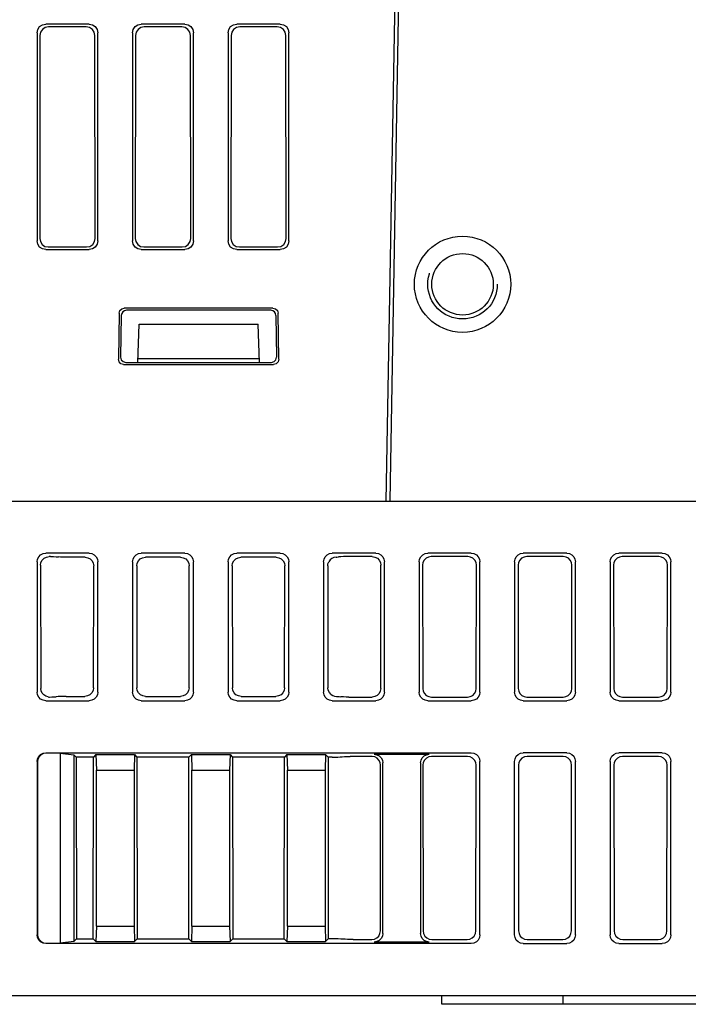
# Model space of a CAD drawing. Extents: x 0 to 1260, y 0 to 891.
# Tile 29 of 33: x 1033 to 1072, y 721 to 778. Entities that reach past the tile are written whole.
import ezdxf

# ---------------------------------------------------------------- set-up
doc = ezdxf.new("R2010")
doc.units = 0
doc.header["$LTSCALE"] = 69.3
doc.linetypes.add('HIDDEN', pattern=[0.2, 0.1, -0.1])
doc.layers.add('ALL_FEATURES', color=7, linetype='CONTINUOUS')
doc.layers.add('DEFAULT_2', color=8, linetype='HIDDEN')

msp = doc.modelspace()

# ---------------------------------------------------------------- linework, layer by layer
at = {"layer": 'ALL_FEATURES', "color": 7, "linetype": 'CONTINUOUS'}
for p, q in [((1054.235, 749.75), (1054.926, 789.315)), ((1055.126, 789.311), (1054.435, 749.75)), ((1037.127, 777.25), (1034.623, 777.25)), ((1036.958, 777.081), (1034.792, 777.081)), ((1042.627, 777.25), (1040.123, 777.25)), ((1042.458, 777.081), (1040.292, 777.081)), ((1048.127, 777.25), (1045.623, 777.25)), ((1047.958, 777.081), (1045.792, 777.081)), ((1034.125, 776.752), (1034.125, 764.748)), ((1034.293, 776.584), (1034.275, 764.898)), ((1037.475, 764.898), (1037.457, 776.584)), ((1037.625, 764.748), (1037.625, 776.752)), ((1039.625, 776.752), (1039.625, 764.748)), ((1039.793, 776.584), (1039.775, 764.898)), ((1042.975, 764.898), (1042.957, 776.584)), ((1043.125, 764.748), (1043.125, 776.752)), ((1045.125, 776.752), (1045.125, 764.748)), ((1045.293, 776.584), (1045.275, 764.898)), ((1048.475, 764.898), (1048.457, 776.584)), ((1048.625, 764.748), (1048.625, 776.752)), ((1034.623, 764.25), (1037.127, 764.25)), ((1034.772, 764.399), (1036.978, 764.399)), ((1040.123, 764.25), (1042.627, 764.25)), ((1040.272, 764.399), (1042.478, 764.399)), ((1045.623, 764.25), (1048.127, 764.25)), ((1045.772, 764.399), (1047.978, 764.399)), ((1038.848, 760.583), (1038.805, 757.931)), ((1038.972, 760.455), (1038.93, 758.054)), ((1047.704, 760.877), (1039.146, 760.877)), ((1047.578, 760.75), (1039.272, 760.75)), ((1047.878, 760.456), (1047.92, 758.054)), ((1048.045, 757.931), (1048.002, 760.583)), ((1039.918, 757.75), (1039.995, 759.95)), ((1039.995, 759.95), (1046.855, 759.95)), ((1046.932, 757.75), (1046.855, 759.95)), ((1039.104, 757.628), (1047.746, 757.628)), ((1039.229, 757.75), (1047.621, 757.75)), ((1046.925, 757.95), (1039.925, 757.95)), ((1031.408, 749.75), (1077.942, 749.75)), ((1037.127, 746.75), (1034.623, 746.75)), ((1034.904, 746.553), (1034.821, 746.553)), ((1035.47, 746.529), (1035.367, 746.537)), ((1036.891, 746.514), (1035.934, 746.514)), ((1042.627, 746.75), (1040.123, 746.75)), ((1042.391, 746.514), (1040.359, 746.514)), ((1048.127, 746.75), (1045.623, 746.75)), ((1047.891, 746.514), (1045.859, 746.514)), ((1053.627, 746.75), (1051.123, 746.75)), ((1051.346, 746.527), (1051.38, 746.529)), ((1051.38, 746.529), (1051.483, 746.537)), ((1053.429, 746.553), (1051.946, 746.553)), ((1059.127, 746.75), (1056.623, 746.75)), ((1058.929, 746.553), (1056.821, 746.553)), ((1064.627, 746.75), (1062.123, 746.75)), ((1064.429, 746.553), (1062.321, 746.553)), ((1070.127, 746.75), (1067.623, 746.75)), ((1069.929, 746.553), (1067.821, 746.553)), ((1034.125, 746.252), (1034.125, 738.748)), ((1034.323, 746.054), (1034.334, 738.957)), ((1037.377, 738.996), (1037.388, 746.015)), ((1037.625, 738.748), (1037.625, 746.252)), ((1039.625, 746.252), (1039.625, 738.748)), ((1039.862, 746.015), (1039.873, 738.996)), ((1042.877, 738.996), (1042.888, 746.015)), ((1043.125, 738.748), (1043.125, 746.252)), ((1045.125, 746.252), (1045.125, 738.748)), ((1045.362, 746.015), (1045.373, 738.996)), ((1048.377, 738.996), (1048.388, 746.015)), ((1048.625, 738.748), (1048.625, 746.252)), ((1050.625, 746.252), (1050.625, 738.748)), ((1050.862, 746.015), (1050.873, 738.996)), ((1053.916, 738.957), (1053.927, 746.054)), ((1054.125, 738.748), (1054.125, 746.252)), ((1056.125, 746.252), (1056.125, 738.748)), ((1056.323, 746.054), (1056.334, 738.957)), ((1059.416, 738.957), (1059.427, 746.054)), ((1059.625, 738.748), (1059.625, 746.252)), ((1061.625, 746.252), (1061.625, 738.748)), ((1061.823, 746.054), (1061.834, 738.957)), ((1064.916, 738.957), (1064.927, 746.054)), ((1065.125, 738.748), (1065.125, 746.252)), ((1067.125, 746.252), (1067.125, 738.748)), ((1067.323, 746.054), (1067.334, 738.957)), ((1070.416, 738.957), (1070.427, 746.054)), ((1070.625, 738.748), (1070.625, 746.252)), ((1035.33, 738.483), (1035.227, 738.475)), ((1035.794, 738.498), (1036.878, 738.498)), ((1040.372, 738.498), (1042.378, 738.498)), ((1045.872, 738.498), (1047.878, 738.498)), ((1051.52, 738.483), (1051.623, 738.475)), ((1052.087, 738.46), (1053.417, 738.46)), ((1056.833, 738.46), (1058.917, 738.46)), ((1062.333, 738.46), (1064.417, 738.46)), ((1067.833, 738.46), (1069.917, 738.46)), ((1034.623, 738.25), (1037.127, 738.25)), ((1040.123, 738.25), (1042.627, 738.25)), ((1045.623, 738.25), (1048.127, 738.25)), ((1051.123, 738.25), (1053.627, 738.25)), ((1056.623, 738.25), (1059.127, 738.25)), ((1062.123, 738.25), (1064.627, 738.25)), ((1067.623, 738.25), (1070.127, 738.25)), ((1034.623, 735.25), (1059.127, 735.25)), ((1035.451, 735.224), (1034.649, 735.224)), ((1035.451, 735.224), (1036.238, 735.137)), ((1035.451, 735.224), (1035.451, 724.276)), ((1036.238, 735.137), (1036.379, 734.996)), ((1036.238, 735.137), (1036.238, 724.363)), ((1037.371, 734.996), (1036.379, 734.996)), ((1036.379, 734.996), (1036.395, 724.52)), ((1037.355, 724.52), (1037.371, 734.996)), ((1037.514, 735.139), (1037.371, 734.996)), ((1037.514, 735.139), (1039.736, 735.139)), ((1037.514, 735.139), (1037.538, 734.25)), ((1039.736, 735.139), (1039.712, 734.25)), ((1039.736, 735.139), (1039.879, 734.996)), ((1042.871, 734.996), (1039.879, 734.996)), ((1039.879, 734.996), (1039.895, 724.52)), ((1042.855, 724.52), (1042.871, 734.996)), ((1043.014, 735.139), (1042.871, 734.996)), ((1043.014, 735.139), (1045.236, 735.139)), ((1043.014, 735.139), (1043.038, 734.25)), ((1045.236, 735.139), (1045.212, 734.25)), ((1045.236, 735.139), (1045.379, 734.996)), ((1048.371, 734.996), (1045.379, 734.996)), ((1045.379, 734.996), (1045.395, 724.52)), ((1048.355, 724.52), (1048.371, 734.996)), ((1048.514, 735.139), (1048.371, 734.996)), ((1048.514, 735.139), (1050.736, 735.139)), ((1048.514, 735.139), (1048.538, 734.25)), ((1050.736, 735.139), (1050.712, 734.25)), ((1050.736, 735.139), (1050.879, 734.996)), ((1051.117, 734.996), (1050.879, 734.996)), ((1050.879, 734.996), (1050.895, 724.52)), ((1051.581, 735.012), (1051.684, 735.02)), ((1053.412, 735.035), (1052.147, 735.035)), ((1053.539, 735.163), (1056.711, 735.163)), ((1058.912, 735.035), (1056.838, 735.035)), ((1064.627, 735.25), (1062.123, 735.25)), ((1064.412, 735.035), (1062.338, 735.035)), ((1070.127, 735.25), (1067.623, 735.25)), ((1069.912, 735.035), (1067.838, 735.035)), ((1034.125, 734.752), (1034.125, 724.748)), ((1034.151, 734.726), (1034.151, 724.774)), ((1053.895, 724.978), (1053.909, 734.536)), ((1054.038, 724.836), (1054.038, 734.664)), ((1056.212, 734.664), (1056.212, 724.836)), ((1056.341, 734.536), (1056.355, 724.978)), ((1059.395, 724.978), (1059.409, 734.536)), ((1059.625, 724.748), (1059.625, 734.752)), ((1061.625, 724.748), (1061.625, 734.752)), ((1061.841, 734.536), (1061.855, 724.978)), ((1064.895, 724.978), (1064.909, 734.536)), ((1065.125, 724.748), (1065.125, 734.752)), ((1067.125, 734.752), (1067.125, 724.748)), ((1067.341, 734.536), (1067.355, 724.978)), ((1070.395, 724.978), (1070.409, 734.536)), ((1070.625, 724.748), (1070.625, 734.752)), ((1037.538, 734.25), (1039.712, 734.25)), ((1037.538, 725.25), (1037.538, 734.25)), ((1039.712, 734.25), (1039.712, 725.25)), ((1043.038, 734.25), (1045.212, 734.25)), ((1043.038, 725.25), (1043.038, 734.25)), ((1045.212, 734.25), (1045.212, 725.25)), ((1048.538, 734.25), (1050.712, 734.25)), ((1048.538, 725.25), (1048.538, 734.25)), ((1050.712, 734.25), (1050.712, 725.25)), ((1037.538, 725.25), (1037.514, 724.361)), ((1037.538, 725.25), (1039.712, 725.25)), ((1039.712, 725.25), (1039.736, 724.361)), ((1043.038, 725.25), (1043.014, 724.361)), ((1043.038, 725.25), (1045.212, 725.25)), ((1045.212, 725.25), (1045.236, 724.361)), ((1048.538, 725.25), (1048.514, 724.361)), ((1048.538, 725.25), (1050.712, 725.25)), ((1050.712, 725.25), (1050.736, 724.361)), ((1059.127, 724.25), (1034.623, 724.25)), ((1034.649, 724.276), (1035.451, 724.276)), ((1036.238, 724.363), (1035.451, 724.276)), ((1036.238, 724.363), (1036.395, 724.52)), ((1036.395, 724.52), (1037.355, 724.52)), ((1037.514, 724.361), (1037.355, 724.52)), ((1037.514, 724.361), (1039.736, 724.361)), ((1039.736, 724.361), (1039.895, 724.52)), ((1039.895, 724.52), (1042.855, 724.52)), ((1043.014, 724.361), (1042.855, 724.52)), ((1043.014, 724.361), (1045.236, 724.361)), ((1045.236, 724.361), (1045.395, 724.52)), ((1045.395, 724.52), (1048.355, 724.52)), ((1048.514, 724.361), (1048.355, 724.52)), ((1048.514, 724.361), (1050.736, 724.361)), ((1050.736, 724.361), (1050.895, 724.52)), ((1051.3, 724.52), (1050.895, 724.52)), ((1051.867, 724.496), (1051.764, 724.504)), ((1052.331, 724.481), (1053.396, 724.481)), ((1056.711, 724.337), (1053.539, 724.337)), ((1056.854, 724.481), (1058.896, 724.481)), ((1062.123, 724.25), (1064.627, 724.25)), ((1062.354, 724.481), (1064.396, 724.481)), ((1067.623, 724.25), (1070.127, 724.25)), ((1067.854, 724.481), (1069.896, 724.481)), ((1007.149, 721.25), (1172.925, 721.25)), ((1057.425, 720.75), (1057.425, 721.25)), ((1078.525, 720.75), (1057.425, 720.75)), ((1064.425, 720.75), (1064.425, 721.25))]:
    msp.add_line(p, q, dxfattribs=at)
for points in [[(1034.125, 776.752), (1034.163, 776.943), (1034.271, 777.104), (1034.432, 777.212), (1034.623, 777.25)], [(1034.792, 777.081), (1034.6, 777.043), (1034.439, 776.936), (1034.331, 776.775), (1034.293, 776.584)], [(1037.457, 776.584), (1037.419, 776.775), (1037.311, 776.936), (1037.15, 777.043), (1036.958, 777.081)], [(1037.127, 777.25), (1037.318, 777.212), (1037.479, 777.104), (1037.587, 776.943), (1037.625, 776.752)], [(1039.625, 776.752), (1039.663, 776.943), (1039.771, 777.104), (1039.932, 777.212), (1040.123, 777.25)], [(1040.292, 777.081), (1040.1, 777.043), (1039.939, 776.936), (1039.831, 776.775), (1039.793, 776.584)], [(1042.957, 776.584), (1042.919, 776.775), (1042.811, 776.936), (1042.65, 777.043), (1042.458, 777.081)], [(1042.627, 777.25), (1042.818, 777.212), (1042.979, 777.104), (1043.087, 776.943), (1043.125, 776.752)], [(1045.125, 776.752), (1045.163, 776.943), (1045.271, 777.104), (1045.432, 777.212), (1045.623, 777.25)], [(1045.792, 777.081), (1045.6, 777.043), (1045.439, 776.936), (1045.331, 776.775), (1045.293, 776.584)], [(1048.457, 776.584), (1048.419, 776.775), (1048.311, 776.936), (1048.15, 777.043), (1047.958, 777.081)], [(1048.127, 777.25), (1048.318, 777.212), (1048.479, 777.104), (1048.587, 776.943), (1048.625, 776.752)], [(1034.623, 764.25), (1034.432, 764.288), (1034.271, 764.396), (1034.163, 764.557), (1034.125, 764.748)], [(1034.275, 764.898), (1034.313, 764.707), (1034.42, 764.545), (1034.581, 764.437), (1034.772, 764.399)], [(1036.978, 764.399), (1037.169, 764.437), (1037.33, 764.545), (1037.437, 764.707), (1037.475, 764.898)], [(1037.625, 764.748), (1037.587, 764.557), (1037.479, 764.396), (1037.318, 764.288), (1037.127, 764.25)], [(1040.123, 764.25), (1039.932, 764.288), (1039.771, 764.396), (1039.663, 764.557), (1039.625, 764.748)], [(1039.775, 764.898), (1039.813, 764.707), (1039.92, 764.545), (1040.081, 764.437), (1040.272, 764.399)], [(1042.478, 764.399), (1042.669, 764.437), (1042.83, 764.545), (1042.937, 764.707), (1042.975, 764.898)], [(1043.125, 764.748), (1043.087, 764.557), (1042.979, 764.396), (1042.818, 764.288), (1042.627, 764.25)], [(1045.623, 764.25), (1045.432, 764.288), (1045.271, 764.396), (1045.163, 764.557), (1045.125, 764.748)], [(1045.275, 764.898), (1045.313, 764.707), (1045.42, 764.545), (1045.581, 764.437), (1045.772, 764.399)], [(1047.978, 764.399), (1048.169, 764.437), (1048.33, 764.545), (1048.437, 764.707), (1048.475, 764.898)], [(1048.625, 764.748), (1048.587, 764.557), (1048.479, 764.396), (1048.318, 764.288), (1048.127, 764.25)], [(1038.848, 760.583), (1038.889, 760.731), (1038.998, 760.838), (1039.146, 760.877)], [(1047.704, 760.877), (1047.852, 760.838), (1047.961, 760.731), (1048.002, 760.583)], [(1039.104, 757.628), (1038.953, 757.668), (1038.844, 757.779), (1038.805, 757.931)], [(1038.93, 758.054), (1038.969, 757.902), (1039.078, 757.791), (1039.229, 757.75)], [(1047.621, 757.75), (1047.772, 757.791), (1047.881, 757.902), (1047.92, 758.054)], [(1048.045, 757.931), (1048.006, 757.779), (1047.897, 757.668), (1047.746, 757.628)], [(1034.125, 746.252), (1034.149, 746.406), (1034.22, 746.545), (1034.33, 746.655), (1034.469, 746.726), (1034.623, 746.75)], [(1034.323, 746.054), (1034.347, 746.209), (1034.418, 746.348), (1034.528, 746.458), (1034.666, 746.528), (1034.821, 746.553)], [(1034.904, 746.553), (1035.071, 746.551), (1035.229, 746.546), (1035.367, 746.537)], [(1035.934, 746.514), (1035.766, 746.516), (1035.609, 746.521), (1035.47, 746.529)], [(1036.891, 746.514), (1037.045, 746.489), (1037.184, 746.419), (1037.293, 746.309), (1037.364, 746.17), (1037.388, 746.015)], [(1037.127, 746.75), (1037.281, 746.726), (1037.42, 746.655), (1037.53, 746.545), (1037.601, 746.406), (1037.625, 746.252)], [(1039.625, 746.252), (1039.649, 746.406), (1039.72, 746.545), (1039.83, 746.655), (1039.969, 746.726), (1040.123, 746.75)], [(1039.862, 746.015), (1039.886, 746.17), (1039.957, 746.309), (1040.066, 746.419), (1040.205, 746.489), (1040.359, 746.514)], [(1042.391, 746.514), (1042.545, 746.489), (1042.684, 746.419), (1042.793, 746.309), (1042.864, 746.17), (1042.888, 746.015)], [(1042.627, 746.75), (1042.781, 746.726), (1042.92, 746.655), (1043.03, 746.545), (1043.101, 746.406), (1043.125, 746.252)], [(1045.125, 746.252), (1045.149, 746.406), (1045.22, 746.545), (1045.33, 746.655), (1045.469, 746.726), (1045.623, 746.75)], [(1045.362, 746.015), (1045.386, 746.17), (1045.457, 746.309), (1045.566, 746.419), (1045.705, 746.489), (1045.859, 746.514)], [(1047.891, 746.514), (1048.045, 746.489), (1048.184, 746.419), (1048.293, 746.309), (1048.364, 746.17), (1048.388, 746.015)], [(1048.127, 746.75), (1048.281, 746.726), (1048.42, 746.655), (1048.53, 746.545), (1048.601, 746.406), (1048.625, 746.252)], [(1050.625, 746.252), (1050.649, 746.406), (1050.72, 746.545), (1050.83, 746.655), (1050.969, 746.726), (1051.123, 746.75)], [(1051.346, 746.527), (1051.223, 746.503), (1051.107, 746.449), (1051.003, 746.365), (1050.921, 746.252)], [(1051.946, 746.553), (1051.779, 746.551), (1051.621, 746.546), (1051.483, 746.537)], [(1053.429, 746.553), (1053.584, 746.528), (1053.722, 746.458), (1053.832, 746.348), (1053.903, 746.209), (1053.927, 746.054)], [(1053.627, 746.75), (1053.781, 746.726), (1053.92, 746.655), (1054.03, 746.545), (1054.101, 746.406), (1054.125, 746.252)], [(1056.125, 746.252), (1056.149, 746.406), (1056.22, 746.545), (1056.33, 746.655), (1056.469, 746.726), (1056.623, 746.75)], [(1056.821, 746.553), (1056.666, 746.528), (1056.528, 746.458), (1056.418, 746.348), (1056.347, 746.209), (1056.323, 746.054)], [(1059.427, 746.054), (1059.403, 746.209), (1059.332, 746.348), (1059.222, 746.458), (1059.084, 746.528), (1058.929, 746.553)], [(1059.127, 746.75), (1059.281, 746.726), (1059.42, 746.655), (1059.53, 746.545), (1059.601, 746.406), (1059.625, 746.252)], [(1061.625, 746.252), (1061.649, 746.406), (1061.72, 746.545), (1061.83, 746.655), (1061.969, 746.726), (1062.123, 746.75)], [(1062.321, 746.553), (1062.166, 746.528), (1062.028, 746.458), (1061.918, 746.348), (1061.847, 746.209), (1061.823, 746.054)], [(1064.927, 746.054), (1064.903, 746.209), (1064.832, 746.348), (1064.722, 746.458), (1064.584, 746.528), (1064.429, 746.553)], [(1064.627, 746.75), (1064.781, 746.726), (1064.92, 746.655), (1065.03, 746.545), (1065.101, 746.406), (1065.125, 746.252)], [(1067.125, 746.252), (1067.149, 746.406), (1067.22, 746.545), (1067.33, 746.655), (1067.469, 746.726), (1067.623, 746.75)], [(1067.821, 746.553), (1067.666, 746.528), (1067.528, 746.458), (1067.418, 746.348), (1067.347, 746.209), (1067.323, 746.054)], [(1070.427, 746.054), (1070.403, 746.209), (1070.332, 746.348), (1070.222, 746.458), (1070.084, 746.528), (1069.929, 746.553)], [(1070.127, 746.75), (1070.281, 746.726), (1070.42, 746.655), (1070.53, 746.545), (1070.601, 746.406), (1070.625, 746.252)], [(1050.862, 746.015), (1050.877, 746.138), (1050.921, 746.252)], [(1034.763, 738.465), (1034.627, 738.504), (1034.507, 738.58), (1034.414, 738.687), (1034.355, 738.816), (1034.334, 738.957)], [(1037.377, 738.996), (1037.353, 738.842), (1037.282, 738.703), (1037.172, 738.593), (1037.033, 738.523), (1036.878, 738.498)], [(1040.372, 738.498), (1040.217, 738.523), (1040.078, 738.593), (1039.968, 738.703), (1039.897, 738.842), (1039.873, 738.996)], [(1042.877, 738.996), (1042.853, 738.842), (1042.782, 738.703), (1042.672, 738.593), (1042.533, 738.523), (1042.378, 738.498)], [(1045.872, 738.498), (1045.717, 738.523), (1045.578, 738.593), (1045.468, 738.703), (1045.397, 738.842), (1045.373, 738.996)], [(1048.377, 738.996), (1048.353, 738.842), (1048.282, 738.703), (1048.172, 738.593), (1048.033, 738.523), (1047.878, 738.498)], [(1051.054, 738.612), (1050.957, 738.72), (1050.894, 738.851), (1050.873, 738.996)], [(1053.916, 738.957), (1053.891, 738.803), (1053.821, 738.665), (1053.711, 738.555), (1053.572, 738.484), (1053.417, 738.46)], [(1056.334, 738.957), (1056.359, 738.803), (1056.429, 738.665), (1056.539, 738.555), (1056.678, 738.484), (1056.833, 738.46)], [(1058.917, 738.46), (1059.072, 738.484), (1059.211, 738.555), (1059.321, 738.665), (1059.391, 738.803), (1059.416, 738.957)], [(1061.834, 738.957), (1061.859, 738.803), (1061.929, 738.665), (1062.039, 738.555), (1062.178, 738.484), (1062.333, 738.46)], [(1064.417, 738.46), (1064.572, 738.484), (1064.711, 738.555), (1064.821, 738.665), (1064.891, 738.803), (1064.916, 738.957)], [(1067.334, 738.957), (1067.359, 738.803), (1067.429, 738.665), (1067.539, 738.555), (1067.678, 738.484), (1067.833, 738.46)], [(1069.917, 738.46), (1070.072, 738.484), (1070.211, 738.555), (1070.321, 738.665), (1070.391, 738.803), (1070.416, 738.957)], [(1034.623, 738.25), (1034.469, 738.274), (1034.33, 738.345), (1034.22, 738.455), (1034.149, 738.594), (1034.125, 738.748)], [(1034.763, 738.465), (1034.798, 738.461), (1034.833, 738.46)], [(1034.833, 738.46), (1034.975, 738.463), (1035.108, 738.468), (1035.227, 738.475)], [(1035.794, 738.498), (1035.627, 738.497), (1035.469, 738.491), (1035.33, 738.483)], [(1037.625, 738.748), (1037.601, 738.594), (1037.53, 738.455), (1037.42, 738.345), (1037.281, 738.274), (1037.127, 738.25)], [(1040.123, 738.25), (1039.969, 738.274), (1039.83, 738.345), (1039.72, 738.455), (1039.649, 738.594), (1039.625, 738.748)], [(1043.125, 738.748), (1043.101, 738.594), (1043.03, 738.455), (1042.92, 738.345), (1042.781, 738.274), (1042.627, 738.25)], [(1045.623, 738.25), (1045.469, 738.274), (1045.33, 738.345), (1045.22, 738.455), (1045.149, 738.594), (1045.125, 738.748)], [(1048.625, 738.748), (1048.601, 738.594), (1048.53, 738.455), (1048.42, 738.345), (1048.281, 738.274), (1048.127, 738.25)], [(1051.123, 738.25), (1050.969, 738.274), (1050.83, 738.345), (1050.72, 738.455), (1050.649, 738.594), (1050.625, 738.748)], [(1051.054, 738.612), (1051.152, 738.548), (1051.259, 738.508), (1051.365, 738.492)], [(1051.365, 738.492), (1051.446, 738.488), (1051.52, 738.483)], [(1052.087, 738.46), (1051.92, 738.462), (1051.762, 738.467), (1051.623, 738.475)], [(1054.125, 738.748), (1054.101, 738.594), (1054.03, 738.455), (1053.92, 738.345), (1053.781, 738.274), (1053.627, 738.25)], [(1056.623, 738.25), (1056.469, 738.274), (1056.33, 738.345), (1056.22, 738.455), (1056.149, 738.594), (1056.125, 738.748)], [(1059.625, 738.748), (1059.601, 738.594), (1059.53, 738.455), (1059.42, 738.345), (1059.281, 738.274), (1059.127, 738.25)], [(1062.123, 738.25), (1061.969, 738.274), (1061.83, 738.345), (1061.72, 738.455), (1061.649, 738.594), (1061.625, 738.748)], [(1065.125, 738.748), (1065.101, 738.594), (1065.03, 738.455), (1064.92, 738.345), (1064.781, 738.274), (1064.627, 738.25)], [(1067.623, 738.25), (1067.469, 738.274), (1067.33, 738.345), (1067.22, 738.455), (1067.149, 738.594), (1067.125, 738.748)], [(1070.625, 738.748), (1070.601, 738.594), (1070.53, 738.455), (1070.42, 738.345), (1070.281, 738.274), (1070.127, 738.25)], [(1034.125, 734.752), (1034.149, 734.906), (1034.22, 735.045), (1034.33, 735.155), (1034.469, 735.226), (1034.623, 735.25)], [(1034.649, 735.224), (1034.495, 735.199), (1034.356, 735.129), (1034.246, 735.019), (1034.176, 734.88), (1034.151, 734.726)], [(1051.117, 734.996), (1051.285, 734.998), (1051.442, 735.003), (1051.581, 735.012)], [(1051.684, 735.02), (1051.822, 735.028), (1051.98, 735.033), (1052.147, 735.035)], [(1053.909, 734.536), (1053.885, 734.691), (1053.814, 734.83), (1053.705, 734.94), (1053.566, 735.011), (1053.412, 735.035)], [(1053.539, 735.163), (1053.694, 735.138), (1053.833, 735.067), (1053.942, 734.958), (1054.013, 734.819), (1054.038, 734.664)], [(1056.212, 734.664), (1056.237, 734.819), (1056.308, 734.958), (1056.417, 735.067), (1056.556, 735.138), (1056.711, 735.163)], [(1056.838, 735.035), (1056.684, 735.011), (1056.545, 734.94), (1056.436, 734.83), (1056.365, 734.691), (1056.341, 734.536)], [(1059.409, 734.536), (1059.385, 734.691), (1059.314, 734.83), (1059.205, 734.94), (1059.066, 735.011), (1058.912, 735.035)], [(1059.127, 735.25), (1059.281, 735.226), (1059.42, 735.155), (1059.53, 735.045), (1059.601, 734.906), (1059.625, 734.752)], [(1061.625, 734.752), (1061.649, 734.906), (1061.72, 735.045), (1061.83, 735.155), (1061.969, 735.226), (1062.123, 735.25)], [(1062.338, 735.035), (1062.184, 735.011), (1062.045, 734.94), (1061.936, 734.83), (1061.865, 734.691), (1061.841, 734.536)], [(1064.909, 734.536), (1064.885, 734.691), (1064.814, 734.83), (1064.705, 734.94), (1064.566, 735.011), (1064.412, 735.035)], [(1064.627, 735.25), (1064.781, 735.226), (1064.92, 735.155), (1065.03, 735.045), (1065.101, 734.906), (1065.125, 734.752)], [(1067.125, 734.752), (1067.149, 734.906), (1067.22, 735.045), (1067.33, 735.155), (1067.469, 735.226), (1067.623, 735.25)], [(1067.838, 735.035), (1067.684, 735.011), (1067.545, 734.94), (1067.436, 734.83), (1067.365, 734.691), (1067.341, 734.536)], [(1070.409, 734.536), (1070.385, 734.691), (1070.314, 734.83), (1070.205, 734.94), (1070.066, 735.011), (1069.912, 735.035)], [(1070.127, 735.25), (1070.281, 735.226), (1070.42, 735.155), (1070.53, 735.045), (1070.601, 734.906), (1070.625, 734.752)], [(1034.623, 724.25), (1034.469, 724.274), (1034.33, 724.345), (1034.22, 724.455), (1034.149, 724.594), (1034.125, 724.748)], [(1034.151, 724.774), (1034.176, 724.62), (1034.246, 724.481), (1034.356, 724.371), (1034.495, 724.301), (1034.649, 724.276)], [(1053.396, 724.481), (1053.55, 724.506), (1053.689, 724.576), (1053.799, 724.686), (1053.87, 724.824), (1053.895, 724.978)], [(1054.038, 724.836), (1054.013, 724.681), (1053.942, 724.542), (1053.833, 724.433), (1053.694, 724.362), (1053.539, 724.337)], [(1056.711, 724.337), (1056.556, 724.362), (1056.417, 724.433), (1056.308, 724.542), (1056.237, 724.681), (1056.212, 724.836)], [(1056.355, 724.978), (1056.38, 724.824), (1056.451, 724.686), (1056.561, 724.576), (1056.7, 724.506), (1056.854, 724.481)], [(1058.896, 724.481), (1059.05, 724.506), (1059.189, 724.576), (1059.299, 724.686), (1059.37, 724.824), (1059.395, 724.978)], [(1059.625, 724.748), (1059.601, 724.594), (1059.53, 724.455), (1059.42, 724.345), (1059.281, 724.274), (1059.127, 724.25)], [(1062.123, 724.25), (1061.969, 724.274), (1061.83, 724.345), (1061.72, 724.455), (1061.649, 724.594), (1061.625, 724.748)], [(1061.855, 724.978), (1061.88, 724.824), (1061.951, 724.686), (1062.061, 724.576), (1062.2, 724.506), (1062.354, 724.481)], [(1064.396, 724.481), (1064.55, 724.506), (1064.689, 724.576), (1064.799, 724.686), (1064.87, 724.824), (1064.895, 724.978)], [(1065.125, 724.748), (1065.101, 724.594), (1065.03, 724.455), (1064.92, 724.345), (1064.781, 724.274), (1064.627, 724.25)], [(1067.623, 724.25), (1067.469, 724.274), (1067.33, 724.345), (1067.22, 724.455), (1067.149, 724.594), (1067.125, 724.748)], [(1067.355, 724.978), (1067.38, 724.824), (1067.451, 724.686), (1067.561, 724.576), (1067.7, 724.506), (1067.854, 724.481)], [(1069.896, 724.481), (1070.05, 724.506), (1070.189, 724.576), (1070.299, 724.686), (1070.37, 724.824), (1070.395, 724.978)], [(1070.625, 724.748), (1070.601, 724.594), (1070.53, 724.455), (1070.42, 724.345), (1070.281, 724.274), (1070.127, 724.25)], [(1051.764, 724.504), (1051.625, 724.513), (1051.467, 724.518), (1051.3, 724.52)], [(1052.331, 724.481), (1052.164, 724.483), (1052.006, 724.488), (1051.867, 724.496)]]:
    msp.add_lwpolyline(points, dxfattribs=at)
for radius in [2.772, 1.772]:
    msp.add_circle((1058.625, 762.25), radius, dxfattribs=at)
for centre, start, end in [((1039.272, 760.45), 90, 179), ((1047.578, 760.45), 1, 90)]:
    msp.add_arc(centre, 0.3, start, end, dxfattribs=at)
at = {"layer": 'DEFAULT_2', "color": 8, "linetype": 'HIDDEN'}
msp.add_circle((1058.625, 762.25), 2, dxfattribs=at)

doc.saveas('drawing.dxf')
